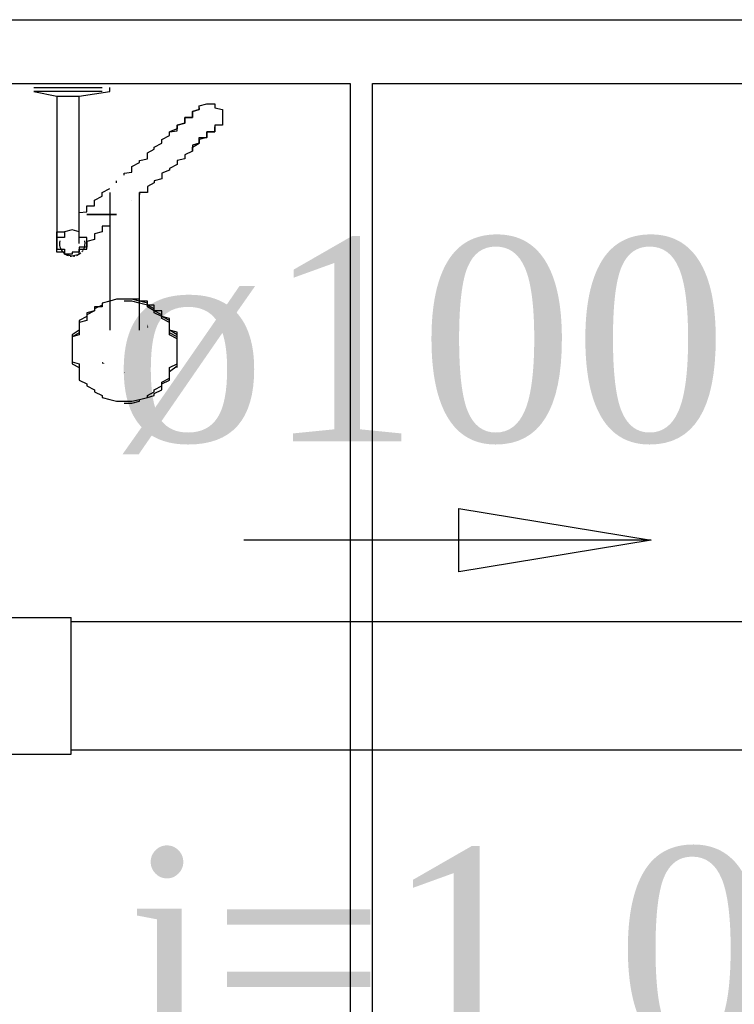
# Model space of a CAD drawing. Header units: millimetres. Extents: x 335 to 739279, y -1 to 84.
# Tile 61 of 244: x 383.486 to 384.229, y 14.657 to 15.68. Entities that reach past the tile are written whole.
import ezdxf

# ---------------------------------------------------------------- set-up
doc = ezdxf.new("R2010")
doc.units = ezdxf.units.MM
doc.header["$MEASUREMENT"] = 0
for name, color, linetype, lineweight in [('Simbolos', 1, 'Continuous', 30), ('Simbolos_int', 1, 'Continuous', 30), ('TQ-Sentido tubo', 7, 'Continuous', 20), ('TQ-Seção tubo', 1, 'Continuous', 30), ('TQ-Textos tubo', 7, 'Continuous', 20)]:
    doc.layers.add(name, color=color, linetype=linetype, lineweight=lineweight)
doc.styles.add('TimesNewRoman', font='times.ttf')
doc.dimstyles.get("Standard").update_dxf_attribs({"dimtxt": 0.18, "dimasz": 0.18, "dimexe": 0.18, "dimexo": 0.0625, "dimgap": 0.09, "dimtad": 0, "dimtih": 1, "dimtoh": 1, "dimdec": 4, "dimzin": 0, "dimdsep": 46, "dimtxsty": 'Standard', "dimcen": 0.09, "dimadec": 0, "dimazin": 0, "dimtfac": 1, "dimtdec": 4, "dimtofl": 0, "dimtmove": 0, "dimatfit": 3, "dimfxl": 0, "dimtolj": 1, "dimtzin": 0, "dimarcsym": 0})

msp = doc.modelspace()

# ---------------------------------------------------------------- hatches: boundary and pattern name
at = {"linetype": 'Continuous'}
for points in [[(383.6198, 15.3609), (383.6188, 15.3639), (383.6188, 15.3619), (383.6188, 15.3619), (383.6188, 15.3599), (383.6188, 15.3599)], [(383.5748, 15.3229), (383.5718, 15.3249), (383.5718, 15.3249), (383.5718, 15.3229), (383.5718, 15.3229)], [(383.5908, 15.3149), (383.5868, 15.3149), (383.5868, 15.3149), (383.5868, 15.3149), (383.5868, 15.3149)], [(383.5958, 15.3129), (383.5948, 15.3149), (383.5948, 15.3139), (383.5948, 15.3139), (383.5948, 15.3139)], [(383.5958, 15.2859), (383.5948, 15.2859), (383.5948, 15.2859), (383.5948, 15.2859), (383.5948, 15.2859)]]:
    msp.add_hatch(color=256, dxfattribs=at).paths.add_polyline_path(points)

# ---------------------------------------------------------------- linework, layer by layer
at = {"color": 7}
for p, q in [((382.5008, 15.6139), (383.8298, 15.6139)), ((383.5008, 15.6099), (383.5408, 15.6099)), ((383.5408, 15.6099), (383.5718, 15.6099)), ((383.5798, 15.6059), (383.5798, 15.6099)), ((383.8298, 15.6139), (383.8298, 13.8509)), ((383.8528, 15.6139), (385.1808, 15.6139)), ((383.8528, 13.8509), (383.8528, 15.6139)), ((383.5008, 15.6059), (383.5248, 15.6009)), ((383.5408, 15.6059), (383.5008, 15.6059)), ((383.5248, 15.6009), (383.5248, 15.5519)), ((383.5248, 15.6009), (383.5408, 15.6009)), ((383.5718, 15.6059), (383.5408, 15.6059)), ((383.5408, 15.6009), (383.5478, 15.6009)), ((383.5478, 15.6009), (383.5798, 15.6059)), ((383.5478, 15.5519), (383.5478, 15.6009)), ((383.5248, 15.5069), (383.5248, 15.4639)), ((383.5478, 15.4639), (383.5478, 15.5089)), ((383.5868, 15.5109), (383.5868, 15.5129)), ((383.5798, 15.4889), (383.5798, 15.3579)), ((383.6108, 15.3579), (383.6108, 15.4889)), ((383.5408, 15.3329), (383.5408, 15.3289)), ((383.6498, 15.3289), (383.6498, 15.3329))]:
    msp.add_line(p, q, dxfattribs=at)
at = {"color": 3}
msp.add_lwpolyline([(390.3058, 10.6257), (380.3432, 10.6257), (380.3432, 15.6803), (390.3058, 15.6803)], close=True, dxfattribs=at)
at = {"color": 7}
for points in [[(383.6418, 15.5639), (383.6498, 15.5649), (383.6498, 15.5689), (383.6498, 15.5709), (383.6578, 15.5729), (383.6578, 15.5749), (383.6578, 15.5769), (383.6578, 15.5789), (383.6658, 15.5789), (383.6658, 15.5809), (383.6658, 15.5829), (383.6658, 15.5829), (383.6658, 15.5849), (383.6728, 15.5869), (383.6728, 15.5869), (383.6728, 15.5869), (383.6728, 15.5889), (383.6728, 15.5889), (383.6728, 15.5889), (383.6728, 15.5889), (383.6728, 15.5889), (383.6728, 15.5889)], [(383.6728, 15.5889), (383.6728, 15.5889), (383.6728, 15.5889), (383.6728, 15.5889), (383.6728, 15.5889), (383.6728, 15.5869), (383.6728, 15.5869), (383.6728, 15.5869), (383.6658, 15.5849), (383.6658, 15.5849), (383.6658, 15.5829), (383.6658, 15.5809), (383.6658, 15.5789), (383.6578, 15.5789), (383.6578, 15.5769), (383.6578, 15.5749), (383.6578, 15.5729), (383.6498, 15.5709), (383.6498, 15.5689), (383.6498, 15.5669), (383.6418, 15.5639), (383.6418, 15.5639)], [(383.6728, 15.5889), (383.6728, 15.5889), (383.6728, 15.5909), (383.6728, 15.5909), (383.6728, 15.5909), (383.6728, 15.5909), (383.6728, 15.5909), (383.6728, 15.5909), (383.6728, 15.5909), (383.6808, 15.5929), (383.6808, 15.5929), (383.6808, 15.5929), (383.6808, 15.5929), (383.6808, 15.5929), (383.6808, 15.5929), (383.6808, 15.5929), (383.6808, 15.5929), (383.6808, 15.5929), (383.6808, 15.5929), (383.6808, 15.5929), (383.6808, 15.5929), (383.6808, 15.5929), (383.6808, 15.5929), (383.6808, 15.5929), (383.6888, 15.5929), (383.6888, 15.5929), (383.6888, 15.5929), (383.6888, 15.5929), (383.6888, 15.5929), (383.6888, 15.5909), (383.6888, 15.5909), (383.6888, 15.5909), (383.6888, 15.5909), (383.6888, 15.5909), (383.6888, 15.5909), (383.6888, 15.5909), (383.6888, 15.5889), (383.6888, 15.5889), (383.6888, 15.5889), (383.6888, 15.5889), (383.6888, 15.5889), (383.6968, 15.5869), (383.6968, 15.5869), (383.6968, 15.5869), (383.6968, 15.5869), (383.6968, 15.5869), (383.6968, 15.5849), (383.6968, 15.5849), (383.6968, 15.5849), (383.6968, 15.5849), (383.6968, 15.5829), (383.6968, 15.5829), (383.6968, 15.5829), (383.6968, 15.5809), (383.6968, 15.5809), (383.6968, 15.5809), (383.6968, 15.5809), (383.6968, 15.5789), (383.6968, 15.5789), (383.6968, 15.5789), (383.6968, 15.5789), (383.6968, 15.5769), (383.6968, 15.5769), (383.6968, 15.5769), (383.6968, 15.5769), (383.6968, 15.5749), (383.6968, 15.5749), (383.6968, 15.5749), (383.6968, 15.5729), (383.6968, 15.5729), (383.6968, 15.5729), (383.6968, 15.5729), (383.6968, 15.5729), (383.6968, 15.5709), (383.6968, 15.5709), (383.6888, 15.5709), (383.6888, 15.5709), (383.6888, 15.5689), (383.6888, 15.5689), (383.6888, 15.5689)], [(383.6658, 15.5439), (383.6658, 15.5459), (383.6658, 15.5479), (383.6728, 15.5519), (383.6728, 15.5539), (383.6728, 15.5559), (383.6728, 15.5579), (383.6808, 15.5579), (383.6808, 15.5599), (383.6808, 15.5619), (383.6808, 15.5639), (383.6888, 15.5639), (383.6888, 15.5649), (383.6888, 15.5649), (383.6888, 15.5669), (383.6888, 15.5669), (383.6888, 15.5689), (383.6888, 15.5689), (383.6888, 15.5689), (383.6888, 15.5689), (383.6888, 15.5689), (383.6888, 15.5689)], [(383.6888, 15.5689), (383.6888, 15.5689), (383.6888, 15.5689), (383.6888, 15.5689), (383.6888, 15.5689), (383.6888, 15.5669), (383.6888, 15.5669), (383.6888, 15.5669), (383.6888, 15.5649), (383.6888, 15.5639), (383.6808, 15.5639), (383.6808, 15.5619), (383.6808, 15.5599), (383.6808, 15.5599), (383.6808, 15.5579), (383.6728, 15.5559), (383.6728, 15.5539), (383.6728, 15.5519), (383.6658, 15.5499), (383.6658, 15.5459), (383.6658, 15.5439)], [(383.5948, 15.5189), (383.5948, 15.5189), (383.5948, 15.5209), (383.6028, 15.5219), (383.6028, 15.5239), (383.6028, 15.5259), (383.6028, 15.5279), (383.6108, 15.5319), (383.6108, 15.5339), (383.6188, 15.5359), (383.6188, 15.5399), (383.6188, 15.5419), (383.6258, 15.5459), (383.6258, 15.5479), (383.6338, 15.5519), (383.6338, 15.5559), (383.6418, 15.5599), (383.6418, 15.5639), (383.6418, 15.5639)], [(383.5248, 15.5519), (383.5248, 15.5499), (383.5248, 15.5459), (383.5248, 15.5439), (383.5248, 15.5419), (383.5248, 15.5399), (383.5248, 15.5379), (383.5248, 15.5339), (383.5248, 15.5319), (383.5248, 15.5299), (383.5248, 15.5279), (383.5248, 15.5259), (383.5248, 15.5239), (383.5248, 15.5219), (383.5248, 15.5209), (383.5248, 15.5189), (383.5248, 15.5169), (383.5248, 15.5149), (383.5248, 15.5129), (383.5248, 15.5109), (383.5248, 15.5089), (383.5248, 15.5089), (383.5248, 15.5069)], [(383.5478, 15.5069), (383.5478, 15.5089), (383.5478, 15.5109), (383.5478, 15.5129), (383.5478, 15.5129), (383.5478, 15.5149), (383.5478, 15.5169), (383.5478, 15.5189), (383.5478, 15.5209), (383.5478, 15.5219), (383.5478, 15.5239), (383.5478, 15.5259), (383.5478, 15.5279), (383.5478, 15.5319), (383.5478, 15.5339), (383.5478, 15.5359), (383.5478, 15.5379), (383.5478, 15.5399), (383.5478, 15.5419), (383.5478, 15.5459), (383.5478, 15.5479), (383.5478, 15.5499), (383.5478, 15.5519)], [(383.6658, 15.5439), (383.6578, 15.5399), (383.6578, 15.5359), (383.6498, 15.5339), (383.6498, 15.5299), (383.6418, 15.5259), (383.6418, 15.5239), (383.6338, 15.5209), (383.6338, 15.5189), (383.6338, 15.5149), (383.6258, 15.5129), (383.6258, 15.5109), (383.6188, 15.5069), (383.6188, 15.5049), (383.6188, 15.5029), (383.6188, 15.5009), (383.6108, 15.5009), (383.6108, 15.4989)], [(383.5638, 15.4889), (383.5638, 15.4929), (383.5718, 15.4969), (383.5718, 15.5009), (383.5798, 15.5049)], [(383.5798, 15.5009), (383.5798, 15.5009), (383.5798, 15.5009), (383.5798, 15.5009), (383.5798, 15.5009), (383.5798, 15.5009), (383.5798, 15.4989), (383.5798, 15.4989), (383.5798, 15.4989), (383.5798, 15.4969), (383.5798, 15.4969), (383.5798, 15.4949), (383.5798, 15.4949), (383.5798, 15.4929), (383.5798, 15.4929), (383.5798, 15.4909), (383.5798, 15.4889), (383.5798, 15.4889)], [(383.6108, 15.4889), (383.6108, 15.4909), (383.6108, 15.4909), (383.6108, 15.4929), (383.6108, 15.4929), (383.6108, 15.4949), (383.6108, 15.4969), (383.6108, 15.4969), (383.6108, 15.4969), (383.6108, 15.4989), (383.6108, 15.4989), (383.6108, 15.4989), (383.6108, 15.5009), (383.6108, 15.5009), (383.6108, 15.5009), (383.6108, 15.5009), (383.6108, 15.5009), (383.6108, 15.5009)], [(383.5478, 15.4799), (383.5558, 15.4809), (383.5558, 15.4809), (383.5558, 15.4829), (383.5558, 15.4849), (383.5558, 15.4849), (383.5558, 15.4869), (383.5638, 15.4869), (383.5638, 15.4889)], [(383.6028, 15.4929), (383.6028, 15.4929), (383.6028, 15.4929)], [(383.5868, 15.4779), (383.5798, 15.4779), (383.5718, 15.4779), (383.5718, 15.4779), (383.5718, 15.4779), (383.5718, 15.4779), (383.5718, 15.4779), (383.5718, 15.4779), (383.5718, 15.4779), (383.5718, 15.4779), (383.5718, 15.4779), (383.5718, 15.4779), (383.5718, 15.4779), (383.5718, 15.4779), (383.5718, 15.4779), (383.5718, 15.4779), (383.5718, 15.4779), (383.5718, 15.4779), (383.5718, 15.4779), (383.5718, 15.4779), (383.5718, 15.4779), (383.5718, 15.4779), (383.5718, 15.4779), (383.5718, 15.4779), (383.5718, 15.4779), (383.5718, 15.4779), (383.5718, 15.4779), (383.5718, 15.4779), (383.5718, 15.4779), (383.5718, 15.4779), (383.5718, 15.4779), (383.5718, 15.4779), (383.5718, 15.4779), (383.5718, 15.4779), (383.5718, 15.4779), (383.5638, 15.4779), (383.5558, 15.4779), (383.5638, 15.4779), (383.5718, 15.4779), (383.5718, 15.4779), (383.5718, 15.4779), (383.5718, 15.4779), (383.5718, 15.4779), (383.5718, 15.4779), (383.5718, 15.4779), (383.5718, 15.4779), (383.5718, 15.4779), (383.5718, 15.4779), (383.5718, 15.4779), (383.5718, 15.4779), (383.5718, 15.4779), (383.5718, 15.4779), (383.5718, 15.4779), (383.5718, 15.4779), (383.5718, 15.4779), (383.5718, 15.4779), (383.5718, 15.4779), (383.5718, 15.4779), (383.5718, 15.4779), (383.5718, 15.4779), (383.5718, 15.4779), (383.5718, 15.4779), (383.5718, 15.4779), (383.5718, 15.4779), (383.5718, 15.4779), (383.5718, 15.4779), (383.5718, 15.4779), (383.5718, 15.4779), (383.5718, 15.4779), (383.5718, 15.4779), (383.5718, 15.4779), (383.5798, 15.4779), (383.5868, 15.4779)], [(383.5868, 15.4779), (383.5798, 15.4779), (383.5718, 15.4779), (383.5718, 15.4779), (383.5718, 15.4779), (383.5718, 15.4779), (383.5718, 15.4779), (383.5718, 15.4779), (383.5718, 15.4779), (383.5718, 15.4779), (383.5718, 15.4779), (383.5718, 15.4779), (383.5718, 15.4779), (383.5718, 15.4779), (383.5718, 15.4779), (383.5718, 15.4779), (383.5718, 15.4779), (383.5718, 15.4779), (383.5718, 15.4779), (383.5718, 15.4779), (383.5718, 15.4779), (383.5718, 15.4779), (383.5718, 15.4779), (383.5718, 15.4779), (383.5718, 15.4779), (383.5718, 15.4779), (383.5718, 15.4779), (383.5718, 15.4779), (383.5718, 15.4779), (383.5718, 15.4779), (383.5718, 15.4779), (383.5718, 15.4779), (383.5718, 15.4779), (383.5718, 15.4779), (383.5718, 15.4779), (383.5638, 15.4779), (383.5558, 15.4779), (383.5638, 15.4779), (383.5718, 15.4779), (383.5718, 15.4779), (383.5718, 15.4779), (383.5718, 15.4779), (383.5718, 15.4779), (383.5718, 15.4779), (383.5718, 15.4779), (383.5718, 15.4779), (383.5718, 15.4779), (383.5718, 15.4779), (383.5718, 15.4779), (383.5718, 15.4779), (383.5718, 15.4779), (383.5718, 15.4779), (383.5718, 15.4779), (383.5718, 15.4779), (383.5718, 15.4779), (383.5718, 15.4779), (383.5718, 15.4779), (383.5718, 15.4779), (383.5718, 15.4779), (383.5718, 15.4779), (383.5718, 15.4779), (383.5718, 15.4779), (383.5718, 15.4779), (383.5718, 15.4779), (383.5718, 15.4779), (383.5718, 15.4779), (383.5718, 15.4779), (383.5718, 15.4779), (383.5718, 15.4779), (383.5718, 15.4779), (383.5718, 15.4779), (383.5798, 15.4779), (383.5868, 15.4779)], [(383.5868, 15.4779), (383.5798, 15.4779), (383.5718, 15.4779), (383.5718, 15.4779), (383.5718, 15.4779), (383.5718, 15.4779), (383.5718, 15.4779), (383.5718, 15.4779), (383.5718, 15.4779), (383.5718, 15.4779), (383.5718, 15.4779), (383.5718, 15.4779), (383.5718, 15.4779), (383.5718, 15.4779), (383.5718, 15.4779), (383.5718, 15.4779), (383.5718, 15.4779), (383.5718, 15.4779), (383.5718, 15.4779), (383.5718, 15.4779), (383.5718, 15.4779), (383.5718, 15.4779), (383.5718, 15.4779), (383.5718, 15.4779), (383.5718, 15.4779), (383.5718, 15.4779), (383.5718, 15.4779), (383.5718, 15.4779), (383.5718, 15.4779), (383.5718, 15.4779), (383.5718, 15.4779), (383.5718, 15.4779), (383.5718, 15.4779), (383.5718, 15.4779), (383.5718, 15.4779), (383.5638, 15.4779), (383.5558, 15.4779), (383.5638, 15.4779), (383.5718, 15.4779), (383.5718, 15.4779), (383.5718, 15.4779), (383.5718, 15.4779), (383.5718, 15.4779), (383.5718, 15.4779), (383.5718, 15.4779), (383.5718, 15.4779), (383.5718, 15.4779), (383.5718, 15.4779), (383.5718, 15.4779), (383.5718, 15.4779), (383.5718, 15.4779), (383.5718, 15.4779), (383.5718, 15.4779), (383.5718, 15.4779), (383.5718, 15.4779), (383.5718, 15.4779), (383.5718, 15.4779), (383.5718, 15.4779), (383.5718, 15.4779), (383.5718, 15.4779), (383.5718, 15.4779), (383.5718, 15.4779), (383.5718, 15.4779), (383.5718, 15.4779), (383.5718, 15.4779), (383.5718, 15.4779), (383.5718, 15.4779), (383.5718, 15.4779), (383.5718, 15.4779), (383.5718, 15.4779), (383.5718, 15.4779), (383.5798, 15.4779), (383.5868, 15.4779)], [(383.5868, 15.4779), (383.5798, 15.4779), (383.5718, 15.4779), (383.5718, 15.4779), (383.5718, 15.4779), (383.5718, 15.4779), (383.5718, 15.4779), (383.5718, 15.4779), (383.5718, 15.4779), (383.5718, 15.4779), (383.5718, 15.4779), (383.5718, 15.4779), (383.5718, 15.4779), (383.5718, 15.4779), (383.5718, 15.4779), (383.5718, 15.4779), (383.5718, 15.4779), (383.5718, 15.4779), (383.5718, 15.4779), (383.5718, 15.4779), (383.5718, 15.4779), (383.5718, 15.4779), (383.5718, 15.4779), (383.5718, 15.4779), (383.5718, 15.4779), (383.5718, 15.4779), (383.5718, 15.4779), (383.5718, 15.4779), (383.5718, 15.4779), (383.5718, 15.4779), (383.5718, 15.4779), (383.5718, 15.4779), (383.5718, 15.4779), (383.5718, 15.4779), (383.5718, 15.4779), (383.5638, 15.4779), (383.5558, 15.4779), (383.5638, 15.4779), (383.5718, 15.4779), (383.5718, 15.4779), (383.5718, 15.4779), (383.5718, 15.4779), (383.5718, 15.4779), (383.5718, 15.4779), (383.5718, 15.4779), (383.5718, 15.4779), (383.5718, 15.4779), (383.5718, 15.4779), (383.5718, 15.4779), (383.5718, 15.4779), (383.5718, 15.4779), (383.5718, 15.4779), (383.5718, 15.4779), (383.5718, 15.4779), (383.5718, 15.4779), (383.5718, 15.4779), (383.5718, 15.4779), (383.5718, 15.4779), (383.5718, 15.4779), (383.5718, 15.4779), (383.5718, 15.4779), (383.5718, 15.4779), (383.5718, 15.4779), (383.5718, 15.4779), (383.5718, 15.4779), (383.5718, 15.4779), (383.5718, 15.4779), (383.5718, 15.4779), (383.5718, 15.4779), (383.5718, 15.4779), (383.5718, 15.4779), (383.5798, 15.4779), (383.5868, 15.4779)], [(383.5868, 15.4779), (383.5798, 15.4779), (383.5718, 15.4779), (383.5718, 15.4779), (383.5718, 15.4779), (383.5718, 15.4779), (383.5718, 15.4779), (383.5718, 15.4779), (383.5718, 15.4779), (383.5718, 15.4779), (383.5718, 15.4779), (383.5718, 15.4779), (383.5718, 15.4779), (383.5718, 15.4779), (383.5718, 15.4779), (383.5718, 15.4779), (383.5718, 15.4779), (383.5718, 15.4779), (383.5718, 15.4779), (383.5718, 15.4779), (383.5718, 15.4779), (383.5718, 15.4779), (383.5718, 15.4779), (383.5718, 15.4779), (383.5718, 15.4779), (383.5718, 15.4779), (383.5718, 15.4779), (383.5718, 15.4779), (383.5718, 15.4779), (383.5718, 15.4779), (383.5718, 15.4779), (383.5718, 15.4779), (383.5718, 15.4779), (383.5718, 15.4779), (383.5718, 15.4779), (383.5638, 15.4779), (383.5558, 15.4779), (383.5638, 15.4779), (383.5718, 15.4779), (383.5718, 15.4779), (383.5718, 15.4779), (383.5718, 15.4779), (383.5718, 15.4779), (383.5718, 15.4779), (383.5718, 15.4779), (383.5718, 15.4779), (383.5718, 15.4779), (383.5718, 15.4779), (383.5718, 15.4779), (383.5718, 15.4779), (383.5718, 15.4779), (383.5718, 15.4779), (383.5718, 15.4779), (383.5718, 15.4779), (383.5718, 15.4779), (383.5718, 15.4779), (383.5718, 15.4779), (383.5718, 15.4779), (383.5718, 15.4779), (383.5718, 15.4779), (383.5718, 15.4779), (383.5718, 15.4779), (383.5718, 15.4779), (383.5718, 15.4779), (383.5718, 15.4779), (383.5718, 15.4779), (383.5718, 15.4779), (383.5718, 15.4779), (383.5718, 15.4779), (383.5718, 15.4779), (383.5718, 15.4779), (383.5798, 15.4779), (383.5868, 15.4779)], [(383.5868, 15.4779), (383.5798, 15.4779), (383.5718, 15.4779), (383.5718, 15.4779), (383.5718, 15.4779), (383.5718, 15.4779), (383.5718, 15.4779), (383.5718, 15.4779), (383.5718, 15.4779), (383.5718, 15.4779), (383.5718, 15.4779), (383.5718, 15.4779), (383.5718, 15.4779), (383.5718, 15.4779), (383.5718, 15.4779), (383.5718, 15.4779), (383.5718, 15.4779), (383.5718, 15.4779), (383.5718, 15.4779), (383.5718, 15.4779), (383.5718, 15.4779), (383.5718, 15.4779), (383.5718, 15.4779), (383.5718, 15.4779), (383.5718, 15.4779), (383.5718, 15.4779), (383.5718, 15.4779), (383.5718, 15.4779), (383.5718, 15.4779), (383.5718, 15.4779), (383.5718, 15.4779), (383.5718, 15.4779), (383.5718, 15.4779), (383.5718, 15.4779), (383.5718, 15.4779), (383.5638, 15.4779), (383.5558, 15.4779), (383.5638, 15.4779), (383.5718, 15.4779), (383.5718, 15.4779), (383.5718, 15.4779), (383.5718, 15.4779), (383.5718, 15.4779), (383.5718, 15.4779), (383.5718, 15.4779), (383.5718, 15.4779), (383.5718, 15.4779), (383.5718, 15.4779), (383.5718, 15.4779), (383.5718, 15.4779), (383.5718, 15.4779), (383.5718, 15.4779), (383.5718, 15.4779), (383.5718, 15.4779), (383.5718, 15.4779), (383.5718, 15.4779), (383.5718, 15.4779), (383.5718, 15.4779), (383.5718, 15.4779), (383.5718, 15.4779), (383.5718, 15.4779), (383.5718, 15.4779), (383.5718, 15.4779), (383.5718, 15.4779), (383.5718, 15.4779), (383.5718, 15.4779), (383.5718, 15.4779), (383.5718, 15.4779), (383.5718, 15.4779), (383.5718, 15.4779), (383.5718, 15.4779), (383.5798, 15.4779), (383.5868, 15.4779)], [(383.5868, 15.4779), (383.5798, 15.4779), (383.5718, 15.4779), (383.5718, 15.4779), (383.5718, 15.4779), (383.5718, 15.4779), (383.5718, 15.4779), (383.5718, 15.4779), (383.5718, 15.4779), (383.5718, 15.4779), (383.5718, 15.4779), (383.5718, 15.4779), (383.5718, 15.4779), (383.5718, 15.4779), (383.5718, 15.4779), (383.5718, 15.4779), (383.5718, 15.4779), (383.5718, 15.4779), (383.5718, 15.4779), (383.5718, 15.4779), (383.5718, 15.4779), (383.5718, 15.4779), (383.5718, 15.4779), (383.5718, 15.4779), (383.5718, 15.4779), (383.5718, 15.4779), (383.5718, 15.4779), (383.5718, 15.4779), (383.5718, 15.4779), (383.5718, 15.4779), (383.5718, 15.4779), (383.5718, 15.4779), (383.5718, 15.4779), (383.5718, 15.4779), (383.5718, 15.4779), (383.5638, 15.4779), (383.5558, 15.4779), (383.5638, 15.4779), (383.5718, 15.4779), (383.5718, 15.4779), (383.5718, 15.4779), (383.5718, 15.4779), (383.5718, 15.4779), (383.5718, 15.4779), (383.5718, 15.4779), (383.5718, 15.4779), (383.5718, 15.4779), (383.5718, 15.4779), (383.5718, 15.4779), (383.5718, 15.4779), (383.5718, 15.4779), (383.5718, 15.4779), (383.5718, 15.4779), (383.5718, 15.4779), (383.5718, 15.4779), (383.5718, 15.4779), (383.5718, 15.4779), (383.5718, 15.4779), (383.5718, 15.4779), (383.5718, 15.4779), (383.5718, 15.4779), (383.5718, 15.4779), (383.5718, 15.4779), (383.5718, 15.4779), (383.5718, 15.4779), (383.5718, 15.4779), (383.5718, 15.4779), (383.5718, 15.4779), (383.5718, 15.4779), (383.5718, 15.4779), (383.5718, 15.4779), (383.5798, 15.4779), (383.5868, 15.4779)], [(383.5798, 15.4679), (383.5798, 15.4679), (383.5798, 15.4659), (383.5718, 15.4659), (383.5718, 15.4639), (383.5718, 15.4619), (383.5718, 15.4619), (383.5718, 15.4599), (383.5718, 15.4599), (383.5638, 15.4579), (383.5638, 15.4559), (383.5638, 15.4559), (383.5638, 15.4539), (383.5638, 15.4539), (383.5638, 15.4519), (383.5638, 15.4519), (383.5558, 15.4499), (383.5558, 15.4499), (383.5558, 15.4479), (383.5558, 15.4479), (383.5558, 15.4459), (383.5558, 15.4459), (383.5558, 15.4459), (383.5558, 15.4439), (383.5478, 15.4439), (383.5478, 15.4439), (383.5478, 15.4419), (383.5478, 15.4419), (383.5478, 15.4419), (383.5478, 15.4399), (383.5478, 15.4399), (383.5478, 15.4399), (383.5478, 15.4399), (383.5478, 15.4399), (383.5478, 15.4399), (383.5478, 15.4399), (383.5478, 15.4389), (383.5478, 15.4389), (383.5478, 15.4389)], [(383.5248, 15.4639), (383.5248, 15.4639), (383.5248, 15.4619), (383.5248, 15.4599), (383.5248, 15.4579), (383.5248, 15.4579), (383.5248, 15.4559), (383.5248, 15.4559), (383.5248, 15.4539), (383.5248, 15.4539), (383.5248, 15.4519), (383.5248, 15.4519), (383.5248, 15.4499), (383.5248, 15.4499), (383.5248, 15.4499), (383.5248, 15.4499), (383.5248, 15.4499), (383.5248, 15.4479), (383.5248, 15.4479)], [(383.5558, 15.4479), (383.5558, 15.4499), (383.5558, 15.4499), (383.5558, 15.4519), (383.5558, 15.4519), (383.5558, 15.4539), (383.5478, 15.4539), (383.5478, 15.4559), (383.5478, 15.4559), (383.5478, 15.4579), (383.5478, 15.4579), (383.5478, 15.4599), (383.5478, 15.4599), (383.5478, 15.4599), (383.5478, 15.4599), (383.5408, 15.4619), (383.5408, 15.4619), (383.5408, 15.4619), (383.5408, 15.4619), (383.5408, 15.4619), (383.5408, 15.4619), (383.5408, 15.4619), (383.5328, 15.4599), (383.5328, 15.4599), (383.5328, 15.4599), (383.5328, 15.4599), (383.5328, 15.4579), (383.5328, 15.4579), (383.5328, 15.4559), (383.5328, 15.4559), (383.5328, 15.4539), (383.5248, 15.4539), (383.5248, 15.4519), (383.5248, 15.4519), (383.5248, 15.4499), (383.5248, 15.4499), (383.5248, 15.4479), (383.5248, 15.4459), (383.5248, 15.4459), (383.5248, 15.4439), (383.5248, 15.4439), (383.5248, 15.4419), (383.5328, 15.4419), (383.5328, 15.4399), (383.5328, 15.4399), (383.5328, 15.4389), (383.5328, 15.4389), (383.5328, 15.4369), (383.5328, 15.4369), (383.5328, 15.4369), (383.5328, 15.4369), (383.5408, 15.4349), (383.5408, 15.4349), (383.5408, 15.4349), (383.5408, 15.4349), (383.5408, 15.4349), (383.5408, 15.4349), (383.5408, 15.4349), (383.5478, 15.4369), (383.5478, 15.4369), (383.5478, 15.4369), (383.5478, 15.4369), (383.5478, 15.4389), (383.5478, 15.4389), (383.5478, 15.4399), (383.5478, 15.4399), (383.5478, 15.4419), (383.5558, 15.4419), (383.5558, 15.4439), (383.5558, 15.4439), (383.5558, 15.4459), (383.5558, 15.4459), (383.5558, 15.4479)], [(383.5558, 15.4479), (383.5558, 15.4499), (383.5558, 15.4499), (383.5558, 15.4519), (383.5558, 15.4519), (383.5558, 15.4539), (383.5478, 15.4539), (383.5478, 15.4559), (383.5478, 15.4559), (383.5478, 15.4579), (383.5478, 15.4579), (383.5478, 15.4599), (383.5478, 15.4599), (383.5478, 15.4599), (383.5478, 15.4599), (383.5408, 15.4619), (383.5408, 15.4619), (383.5408, 15.4619), (383.5408, 15.4619), (383.5408, 15.4619), (383.5408, 15.4619), (383.5408, 15.4619), (383.5328, 15.4599), (383.5328, 15.4599), (383.5328, 15.4599), (383.5328, 15.4599), (383.5328, 15.4579), (383.5328, 15.4579), (383.5328, 15.4559), (383.5328, 15.4559), (383.5328, 15.4539), (383.5248, 15.4539), (383.5248, 15.4519), (383.5248, 15.4519), (383.5248, 15.4499), (383.5248, 15.4499), (383.5248, 15.4479), (383.5248, 15.4459), (383.5248, 15.4459), (383.5248, 15.4439), (383.5248, 15.4439), (383.5248, 15.4419), (383.5328, 15.4419), (383.5328, 15.4399), (383.5328, 15.4399), (383.5328, 15.4389), (383.5328, 15.4389), (383.5328, 15.4369), (383.5328, 15.4369), (383.5328, 15.4369), (383.5328, 15.4369), (383.5408, 15.4349), (383.5408, 15.4349), (383.5408, 15.4349), (383.5408, 15.4349), (383.5408, 15.4349), (383.5408, 15.4349), (383.5408, 15.4349), (383.5478, 15.4369), (383.5478, 15.4369), (383.5478, 15.4369), (383.5478, 15.4369), (383.5478, 15.4389), (383.5478, 15.4389), (383.5478, 15.4399), (383.5478, 15.4399), (383.5478, 15.4419), (383.5558, 15.4419), (383.5558, 15.4439), (383.5558, 15.4439), (383.5558, 15.4459), (383.5558, 15.4459), (383.5558, 15.4479)], [(383.5558, 15.4479), (383.5558, 15.4499), (383.5558, 15.4499), (383.5558, 15.4519), (383.5558, 15.4519), (383.5558, 15.4539), (383.5478, 15.4539), (383.5478, 15.4559), (383.5478, 15.4559), (383.5478, 15.4579), (383.5478, 15.4579), (383.5478, 15.4599), (383.5478, 15.4599), (383.5478, 15.4599), (383.5478, 15.4599), (383.5408, 15.4619), (383.5408, 15.4619), (383.5408, 15.4619), (383.5408, 15.4619), (383.5408, 15.4619), (383.5408, 15.4619), (383.5408, 15.4619), (383.5328, 15.4599), (383.5328, 15.4599), (383.5328, 15.4599), (383.5328, 15.4599), (383.5328, 15.4579), (383.5328, 15.4579), (383.5328, 15.4559), (383.5328, 15.4559), (383.5328, 15.4539), (383.5248, 15.4539), (383.5248, 15.4519), (383.5248, 15.4519), (383.5248, 15.4499), (383.5248, 15.4499), (383.5248, 15.4479), (383.5248, 15.4459), (383.5248, 15.4459), (383.5248, 15.4439), (383.5248, 15.4439), (383.5248, 15.4419), (383.5328, 15.4419), (383.5328, 15.4399), (383.5328, 15.4399), (383.5328, 15.4389), (383.5328, 15.4389), (383.5328, 15.4369), (383.5328, 15.4369), (383.5328, 15.4369), (383.5328, 15.4369), (383.5408, 15.4349), (383.5408, 15.4349), (383.5408, 15.4349), (383.5408, 15.4349), (383.5408, 15.4349), (383.5408, 15.4349), (383.5408, 15.4349), (383.5478, 15.4369), (383.5478, 15.4369), (383.5478, 15.4369), (383.5478, 15.4369), (383.5478, 15.4389), (383.5478, 15.4389), (383.5478, 15.4399), (383.5478, 15.4399), (383.5478, 15.4419), (383.5558, 15.4419), (383.5558, 15.4439), (383.5558, 15.4439), (383.5558, 15.4459), (383.5558, 15.4459), (383.5558, 15.4479)], [(383.5558, 15.4479), (383.5558, 15.4499), (383.5558, 15.4499), (383.5558, 15.4519), (383.5558, 15.4519), (383.5558, 15.4539), (383.5478, 15.4539), (383.5478, 15.4559), (383.5478, 15.4559), (383.5478, 15.4579), (383.5478, 15.4579), (383.5478, 15.4599), (383.5478, 15.4599), (383.5478, 15.4599), (383.5478, 15.4599), (383.5408, 15.4619), (383.5408, 15.4619), (383.5408, 15.4619), (383.5408, 15.4619), (383.5408, 15.4619), (383.5408, 15.4619), (383.5408, 15.4619), (383.5328, 15.4599), (383.5328, 15.4599), (383.5328, 15.4599), (383.5328, 15.4599), (383.5328, 15.4579), (383.5328, 15.4579), (383.5328, 15.4559), (383.5328, 15.4559), (383.5328, 15.4539), (383.5248, 15.4539), (383.5248, 15.4519), (383.5248, 15.4519), (383.5248, 15.4499), (383.5248, 15.4499), (383.5248, 15.4479), (383.5248, 15.4459), (383.5248, 15.4459), (383.5248, 15.4439), (383.5248, 15.4439), (383.5248, 15.4419), (383.5328, 15.4419), (383.5328, 15.4399), (383.5328, 15.4399), (383.5328, 15.4389), (383.5328, 15.4389), (383.5328, 15.4369), (383.5328, 15.4369), (383.5328, 15.4369), (383.5328, 15.4369), (383.5408, 15.4349), (383.5408, 15.4349), (383.5408, 15.4349), (383.5408, 15.4349), (383.5408, 15.4349), (383.5408, 15.4349), (383.5408, 15.4349), (383.5478, 15.4369), (383.5478, 15.4369), (383.5478, 15.4369), (383.5478, 15.4369), (383.5478, 15.4389), (383.5478, 15.4389), (383.5478, 15.4399), (383.5478, 15.4399), (383.5478, 15.4419), (383.5558, 15.4419), (383.5558, 15.4439), (383.5558, 15.4439), (383.5558, 15.4459), (383.5558, 15.4459), (383.5558, 15.4479)], [(383.5558, 15.4479), (383.5558, 15.4499), (383.5558, 15.4499), (383.5558, 15.4519), (383.5558, 15.4519), (383.5558, 15.4539), (383.5478, 15.4539), (383.5478, 15.4559), (383.5478, 15.4559), (383.5478, 15.4579), (383.5478, 15.4579), (383.5478, 15.4599), (383.5478, 15.4599), (383.5478, 15.4599), (383.5478, 15.4599), (383.5408, 15.4619), (383.5408, 15.4619), (383.5408, 15.4619), (383.5408, 15.4619), (383.5408, 15.4619), (383.5408, 15.4619), (383.5408, 15.4619), (383.5328, 15.4599), (383.5328, 15.4599), (383.5328, 15.4599), (383.5328, 15.4599), (383.5328, 15.4579), (383.5328, 15.4579), (383.5328, 15.4559), (383.5328, 15.4559), (383.5328, 15.4539), (383.5248, 15.4539), (383.5248, 15.4519), (383.5248, 15.4519), (383.5248, 15.4499), (383.5248, 15.4499), (383.5248, 15.4479), (383.5248, 15.4459), (383.5248, 15.4459), (383.5248, 15.4439), (383.5248, 15.4439), (383.5248, 15.4419), (383.5328, 15.4419), (383.5328, 15.4399), (383.5328, 15.4399), (383.5328, 15.4389), (383.5328, 15.4389), (383.5328, 15.4369), (383.5328, 15.4369), (383.5328, 15.4369), (383.5328, 15.4369), (383.5408, 15.4349), (383.5408, 15.4349), (383.5408, 15.4349), (383.5408, 15.4349), (383.5408, 15.4349), (383.5408, 15.4349), (383.5408, 15.4349), (383.5478, 15.4369), (383.5478, 15.4369), (383.5478, 15.4369), (383.5478, 15.4369), (383.5478, 15.4389), (383.5478, 15.4389), (383.5478, 15.4399), (383.5478, 15.4399), (383.5478, 15.4419), (383.5558, 15.4419), (383.5558, 15.4439), (383.5558, 15.4439), (383.5558, 15.4459), (383.5558, 15.4459), (383.5558, 15.4479)], [(383.5558, 15.4479), (383.5558, 15.4499), (383.5558, 15.4499), (383.5558, 15.4519), (383.5558, 15.4519), (383.5558, 15.4539), (383.5478, 15.4539), (383.5478, 15.4559), (383.5478, 15.4559), (383.5478, 15.4579), (383.5478, 15.4579), (383.5478, 15.4599), (383.5478, 15.4599), (383.5478, 15.4599), (383.5478, 15.4599), (383.5408, 15.4619), (383.5408, 15.4619), (383.5408, 15.4619), (383.5408, 15.4619), (383.5408, 15.4619), (383.5408, 15.4619), (383.5408, 15.4619), (383.5328, 15.4599), (383.5328, 15.4599), (383.5328, 15.4599), (383.5328, 15.4599), (383.5328, 15.4579), (383.5328, 15.4579), (383.5328, 15.4559), (383.5328, 15.4559), (383.5328, 15.4539), (383.5248, 15.4539), (383.5248, 15.4519), (383.5248, 15.4519), (383.5248, 15.4499), (383.5248, 15.4499), (383.5248, 15.4479), (383.5248, 15.4459), (383.5248, 15.4459), (383.5248, 15.4439), (383.5248, 15.4439), (383.5248, 15.4419), (383.5328, 15.4419), (383.5328, 15.4399), (383.5328, 15.4399), (383.5328, 15.4389), (383.5328, 15.4389), (383.5328, 15.4369), (383.5328, 15.4369), (383.5328, 15.4369), (383.5328, 15.4369), (383.5408, 15.4349), (383.5408, 15.4349), (383.5408, 15.4349), (383.5408, 15.4349), (383.5408, 15.4349), (383.5408, 15.4349), (383.5408, 15.4349), (383.5478, 15.4369), (383.5478, 15.4369), (383.5478, 15.4369), (383.5478, 15.4369), (383.5478, 15.4389), (383.5478, 15.4389), (383.5478, 15.4399), (383.5478, 15.4399), (383.5478, 15.4419), (383.5558, 15.4419), (383.5558, 15.4439), (383.5558, 15.4439), (383.5558, 15.4459), (383.5558, 15.4459), (383.5558, 15.4479)], [(383.5558, 15.4479), (383.5558, 15.4499), (383.5558, 15.4499), (383.5558, 15.4519), (383.5558, 15.4519), (383.5558, 15.4539), (383.5478, 15.4539), (383.5478, 15.4559), (383.5478, 15.4559), (383.5478, 15.4579), (383.5478, 15.4579), (383.5478, 15.4599), (383.5478, 15.4599), (383.5478, 15.4599), (383.5478, 15.4599), (383.5408, 15.4619), (383.5408, 15.4619), (383.5408, 15.4619), (383.5408, 15.4619), (383.5408, 15.4619), (383.5408, 15.4619), (383.5408, 15.4619), (383.5328, 15.4599), (383.5328, 15.4599), (383.5328, 15.4599), (383.5328, 15.4599), (383.5328, 15.4579), (383.5328, 15.4579), (383.5328, 15.4559), (383.5328, 15.4559), (383.5328, 15.4539), (383.5248, 15.4539), (383.5248, 15.4519), (383.5248, 15.4519), (383.5248, 15.4499), (383.5248, 15.4499), (383.5248, 15.4479), (383.5248, 15.4459), (383.5248, 15.4459), (383.5248, 15.4439), (383.5248, 15.4439), (383.5248, 15.4419), (383.5328, 15.4419), (383.5328, 15.4399), (383.5328, 15.4399), (383.5328, 15.4389), (383.5328, 15.4389), (383.5328, 15.4369), (383.5328, 15.4369), (383.5328, 15.4369), (383.5328, 15.4369), (383.5408, 15.4349), (383.5408, 15.4349), (383.5408, 15.4349), (383.5408, 15.4349), (383.5408, 15.4349), (383.5408, 15.4349), (383.5408, 15.4349), (383.5478, 15.4369), (383.5478, 15.4369), (383.5478, 15.4369), (383.5478, 15.4369), (383.5478, 15.4389), (383.5478, 15.4389), (383.5478, 15.4399), (383.5478, 15.4399), (383.5478, 15.4419), (383.5558, 15.4419), (383.5558, 15.4439), (383.5558, 15.4439), (383.5558, 15.4459), (383.5558, 15.4459), (383.5558, 15.4479)], [(383.5248, 15.4579), (383.5248, 15.4599), (383.5328, 15.4599), (383.5328, 15.4599), (383.5328, 15.4599), (383.5328, 15.4599), (383.5328, 15.4599), (383.5328, 15.4599), (383.5328, 15.4599)], [(383.5478, 15.4389), (383.5478, 15.4389), (383.5478, 15.4389), (383.5478, 15.4389), (383.5478, 15.4389), (383.5408, 15.4389), (383.5408, 15.4369), (383.5408, 15.4369), (383.5408, 15.4369), (383.5408, 15.4369), (383.5408, 15.4369), (383.5408, 15.4369), (383.5408, 15.4369), (383.5408, 15.4369), (383.5408, 15.4369), (383.5408, 15.4369), (383.5408, 15.4369), (383.5408, 15.4369), (383.5408, 15.4369), (383.5408, 15.4369), (383.5408, 15.4369), (383.5328, 15.4369), (383.5328, 15.4369), (383.5328, 15.4369), (383.5328, 15.4369), (383.5328, 15.4369), (383.5328, 15.4369), (383.5328, 15.4369), (383.5328, 15.4369), (383.5328, 15.4369), (383.5328, 15.4369), (383.5328, 15.4389), (383.5328, 15.4389), (383.5328, 15.4389), (383.5328, 15.4389), (383.5328, 15.4389), (383.5328, 15.4389), (383.5248, 15.4389), (383.5248, 15.4399), (383.5248, 15.4399), (383.5248, 15.4399), (383.5248, 15.4399), (383.5248, 15.4399), (383.5248, 15.4419), (383.5248, 15.4419), (383.5248, 15.4419), (383.5248, 15.4419), (383.5248, 15.4439), (383.5248, 15.4439), (383.5248, 15.4439), (383.5248, 15.4439), (383.5248, 15.4459), (383.5248, 15.4459), (383.5248, 15.4459), (383.5248, 15.4459), (383.5248, 15.4479), (383.5248, 15.4479), (383.5248, 15.4479), (383.5248, 15.4499), (383.5248, 15.4499), (383.5248, 15.4499), (383.5248, 15.4499), (383.5248, 15.4519), (383.5248, 15.4519), (383.5248, 15.4519), (383.5248, 15.4519), (383.5248, 15.4539), (383.5248, 15.4539), (383.5248, 15.4539), (383.5248, 15.4539), (383.5248, 15.4559), (383.5248, 15.4559), (383.5248, 15.4559), (383.5248, 15.4559), (383.5248, 15.4579), (383.5248, 15.4579), (383.5248, 15.4579), (383.5248, 15.4579), (383.5248, 15.4579), (383.5248, 15.4579)], [(383.5408, 15.4619), (383.5408, 15.4619), (383.5408, 15.4619), (383.5408, 15.4619), (383.5328, 15.4599), (383.5328, 15.4599), (383.5328, 15.4599), (383.5328, 15.4599), (383.5328, 15.4579), (383.5328, 15.4579), (383.5328, 15.4559), (383.5328, 15.4559)], [(383.5478, 15.4479), (383.5478, 15.4479), (383.5478, 15.4499), (383.5478, 15.4499), (383.5478, 15.4499), (383.5478, 15.4499), (383.5478, 15.4499), (383.5478, 15.4519), (383.5478, 15.4519), (383.5478, 15.4539), (383.5478, 15.4539), (383.5478, 15.4559), (383.5478, 15.4559), (383.5478, 15.4579), (383.5478, 15.4579), (383.5478, 15.4599), (383.5478, 15.4619), (383.5478, 15.4639), (383.5478, 15.4639), (383.5478, 15.4639)], [(383.5948, 15.3899), (383.5948, 15.3899), (383.5948, 15.3899), (383.5868, 15.3899), (383.5868, 15.3899), (383.5868, 15.3899), (383.5868, 15.3899), (383.5798, 15.3879), (383.5798, 15.3879), (383.5798, 15.3879), (383.5718, 15.3859), (383.5718, 15.3859), (383.5718, 15.3839), (383.5718, 15.3839), (383.5718, 15.3819), (383.5638, 15.3819), (383.5638, 15.3799), (383.5638, 15.3779), (383.5638, 15.3779), (383.5558, 15.3759), (383.5558, 15.3739), (383.5558, 15.3719), (383.5558, 15.3719), (383.5558, 15.3699), (383.5558, 15.3679), (383.5478, 15.3659), (383.5478, 15.3639), (383.5478, 15.3619), (383.5478, 15.3599), (383.5478, 15.3579), (383.5478, 15.3559), (383.5478, 15.3549), (383.5478, 15.3529), (383.5408, 15.3509), (383.5408, 15.3489), (383.5408, 15.3469), (383.5408, 15.3449), (383.5408, 15.3429), (383.5408, 15.3409), (383.5408, 15.3389), (383.5408, 15.3349), (383.5408, 15.3329), (383.5408, 15.3309), (383.5408, 15.3289), (383.5408, 15.3269), (383.5408, 15.3249), (383.5478, 15.3229), (383.5478, 15.3209), (383.5478, 15.3189)], [(383.6498, 15.3369), (383.6498, 15.3409), (383.6498, 15.3469), (383.6498, 15.3509), (383.6418, 15.3549), (383.6418, 15.3599), (383.6418, 15.3639), (383.6418, 15.3679), (383.6338, 15.3719), (383.6338, 15.3739), (383.6258, 15.3779), (383.6258, 15.3799), (383.6188, 15.3839), (383.6188, 15.3859), (383.6108, 15.3879), (383.6108, 15.3879), (383.6028, 15.3899), (383.6028, 15.3899), (383.5948, 15.3899), (383.5868, 15.3899), (383.5868, 15.3899), (383.5798, 15.3879), (383.5798, 15.3879), (383.5718, 15.3859), (383.5718, 15.3839), (383.5638, 15.3799), (383.5638, 15.3779), (383.5558, 15.3739), (383.5558, 15.3719), (383.5478, 15.3679), (383.5478, 15.3639), (383.5478, 15.3599), (383.5478, 15.3549), (383.5408, 15.3509), (383.5408, 15.3469), (383.5408, 15.3409), (383.5408, 15.3369), (383.5408, 15.3329), (383.5408, 15.3269), (383.5408, 15.3229), (383.5478, 15.3189), (383.5478, 15.3139), (383.5478, 15.3099), (383.5478, 15.3059), (383.5558, 15.3019), (383.5558, 15.2999), (383.5638, 15.2959), (383.5638, 15.2939), (383.5718, 15.2899), (383.5718, 15.2879), (383.5798, 15.2859), (383.5798, 15.2859), (383.5868, 15.2839), (383.5868, 15.2839), (383.5948, 15.2839), (383.6028, 15.2839), (383.6028, 15.2839), (383.6108, 15.2859), (383.6108, 15.2859), (383.6188, 15.2879), (383.6188, 15.2899), (383.6258, 15.2939), (383.6258, 15.2959), (383.6338, 15.2999), (383.6338, 15.3019), (383.6418, 15.3059), (383.6418, 15.3099), (383.6418, 15.3139), (383.6418, 15.3189), (383.6498, 15.3229), (383.6498, 15.3269), (383.6498, 15.3329), (383.6498, 15.3369)], [(383.6498, 15.3369), (383.6498, 15.3409), (383.6498, 15.3469), (383.6498, 15.3509), (383.6418, 15.3549), (383.6418, 15.3599), (383.6418, 15.3639), (383.6418, 15.3679), (383.6338, 15.3719), (383.6338, 15.3739), (383.6258, 15.3779), (383.6258, 15.3799), (383.6188, 15.3839), (383.6188, 15.3859), (383.6108, 15.3879), (383.6108, 15.3879), (383.6028, 15.3899), (383.6028, 15.3899), (383.5948, 15.3899), (383.5868, 15.3899), (383.5868, 15.3899), (383.5798, 15.3879), (383.5798, 15.3879), (383.5718, 15.3859), (383.5718, 15.3839), (383.5638, 15.3799), (383.5638, 15.3779), (383.5558, 15.3739), (383.5558, 15.3719), (383.5478, 15.3679), (383.5478, 15.3639), (383.5478, 15.3599), (383.5478, 15.3549), (383.5408, 15.3509), (383.5408, 15.3469), (383.5408, 15.3409), (383.5408, 15.3369), (383.5408, 15.3329), (383.5408, 15.3269), (383.5408, 15.3229), (383.5478, 15.3189), (383.5478, 15.3139), (383.5478, 15.3099), (383.5478, 15.3059), (383.5558, 15.3019), (383.5558, 15.2999), (383.5638, 15.2959), (383.5638, 15.2939), (383.5718, 15.2899), (383.5718, 15.2879), (383.5798, 15.2859), (383.5798, 15.2859), (383.5868, 15.2839), (383.5868, 15.2839), (383.5948, 15.2839), (383.6028, 15.2839), (383.6028, 15.2839), (383.6108, 15.2859), (383.6108, 15.2859), (383.6188, 15.2879), (383.6188, 15.2899), (383.6258, 15.2939), (383.6258, 15.2959), (383.6338, 15.2999), (383.6338, 15.3019), (383.6418, 15.3059), (383.6418, 15.3099), (383.6418, 15.3139), (383.6418, 15.3189), (383.6498, 15.3229), (383.6498, 15.3269), (383.6498, 15.3329), (383.6498, 15.3369)], [(383.6498, 15.3369), (383.6498, 15.3409), (383.6498, 15.3469), (383.6498, 15.3509), (383.6418, 15.3549), (383.6418, 15.3599), (383.6418, 15.3639), (383.6418, 15.3679), (383.6338, 15.3719), (383.6338, 15.3739), (383.6258, 15.3779), (383.6258, 15.3799), (383.6188, 15.3839), (383.6188, 15.3859), (383.6108, 15.3879), (383.6108, 15.3879), (383.6028, 15.3899), (383.6028, 15.3899), (383.5948, 15.3899), (383.5868, 15.3899), (383.5868, 15.3899), (383.5798, 15.3879), (383.5798, 15.3879), (383.5718, 15.3859), (383.5718, 15.3839), (383.5638, 15.3799), (383.5638, 15.3779), (383.5558, 15.3739), (383.5558, 15.3719), (383.5478, 15.3679), (383.5478, 15.3639), (383.5478, 15.3599), (383.5478, 15.3549), (383.5408, 15.3509), (383.5408, 15.3469), (383.5408, 15.3409), (383.5408, 15.3369), (383.5408, 15.3329), (383.5408, 15.3269), (383.5408, 15.3229), (383.5478, 15.3189), (383.5478, 15.3139), (383.5478, 15.3099), (383.5478, 15.3059), (383.5558, 15.3019), (383.5558, 15.2999), (383.5638, 15.2959), (383.5638, 15.2939), (383.5718, 15.2899), (383.5718, 15.2879), (383.5798, 15.2859), (383.5798, 15.2859), (383.5868, 15.2839), (383.5868, 15.2839), (383.5948, 15.2839), (383.6028, 15.2839), (383.6028, 15.2839), (383.6108, 15.2859), (383.6108, 15.2859), (383.6188, 15.2879), (383.6188, 15.2899), (383.6258, 15.2939), (383.6258, 15.2959), (383.6338, 15.2999), (383.6338, 15.3019), (383.6418, 15.3059), (383.6418, 15.3099), (383.6418, 15.3139), (383.6418, 15.3189), (383.6498, 15.3229), (383.6498, 15.3269), (383.6498, 15.3329), (383.6498, 15.3369)], [(383.6498, 15.3369), (383.6498, 15.3409), (383.6498, 15.3469), (383.6498, 15.3509), (383.6418, 15.3549), (383.6418, 15.3599), (383.6418, 15.3639), (383.6418, 15.3679), (383.6338, 15.3719), (383.6338, 15.3739), (383.6258, 15.3779), (383.6258, 15.3799), (383.6188, 15.3839), (383.6188, 15.3859), (383.6108, 15.3879), (383.6108, 15.3879), (383.6028, 15.3899), (383.6028, 15.3899), (383.5948, 15.3899), (383.5868, 15.3899), (383.5868, 15.3899), (383.5798, 15.3879), (383.5798, 15.3879), (383.5718, 15.3859), (383.5718, 15.3839), (383.5638, 15.3799), (383.5638, 15.3779), (383.5558, 15.3739), (383.5558, 15.3719), (383.5478, 15.3679), (383.5478, 15.3639), (383.5478, 15.3599), (383.5478, 15.3549), (383.5408, 15.3509), (383.5408, 15.3469), (383.5408, 15.3409), (383.5408, 15.3369), (383.5408, 15.3329), (383.5408, 15.3269), (383.5408, 15.3229), (383.5478, 15.3189), (383.5478, 15.3139), (383.5478, 15.3099), (383.5478, 15.3059), (383.5558, 15.3019), (383.5558, 15.2999), (383.5638, 15.2959), (383.5638, 15.2939), (383.5718, 15.2899), (383.5718, 15.2879), (383.5798, 15.2859), (383.5798, 15.2859), (383.5868, 15.2839), (383.5868, 15.2839), (383.5948, 15.2839), (383.6028, 15.2839), (383.6028, 15.2839), (383.6108, 15.2859), (383.6108, 15.2859), (383.6188, 15.2879), (383.6188, 15.2899), (383.6258, 15.2939), (383.6258, 15.2959), (383.6338, 15.2999), (383.6338, 15.3019), (383.6418, 15.3059), (383.6418, 15.3099), (383.6418, 15.3139), (383.6418, 15.3189), (383.6498, 15.3229), (383.6498, 15.3269), (383.6498, 15.3329), (383.6498, 15.3369)], [(383.6498, 15.3189), (383.6498, 15.3209), (383.6498, 15.3229), (383.6498, 15.3249), (383.6498, 15.3269), (383.6498, 15.3289), (383.6498, 15.3309), (383.6498, 15.3329), (383.6498, 15.3369), (383.6498, 15.3389), (383.6498, 15.3409), (383.6498, 15.3429), (383.6498, 15.3449), (383.6498, 15.3469), (383.6498, 15.3489), (383.6498, 15.3509), (383.6498, 15.3529), (383.6498, 15.3549), (383.6498, 15.3559), (383.6418, 15.3579), (383.6418, 15.3599), (383.6418, 15.3619), (383.6418, 15.3639), (383.6418, 15.3659), (383.6418, 15.3679), (383.6418, 15.3699), (383.6338, 15.3719), (383.6338, 15.3719), (383.6338, 15.3739), (383.6338, 15.3759), (383.6338, 15.3779), (383.6258, 15.3779), (383.6258, 15.3799), (383.6258, 15.3819), (383.6258, 15.3819), (383.6258, 15.3839), (383.6188, 15.3839), (383.6188, 15.3859), (383.6188, 15.3859), (383.6188, 15.3879), (383.6108, 15.3879), (383.6108, 15.3879), (383.6108, 15.3899), (383.6028, 15.3899), (383.6028, 15.3899), (383.6028, 15.3899), (383.6028, 15.3899), (383.5948, 15.3899), (383.5948, 15.3899)], [(383.6498, 15.3349), (383.6498, 15.3389), (383.6498, 15.3449), (383.6498, 15.3489), (383.6418, 15.3529), (383.6418, 15.3579), (383.6418, 15.3619), (383.6418, 15.3659), (383.6338, 15.3699), (383.6338, 15.3719), (383.6258, 15.3759), (383.6258, 15.3779), (383.6188, 15.3819), (383.6188, 15.3839), (383.6108, 15.3859), (383.6108, 15.3859), (383.6028, 15.3879), (383.6028, 15.3879), (383.5948, 15.3879)], [(383.5478, 15.3639), (383.5478, 15.3579), (383.5408, 15.3529), (383.5408, 15.3489), (383.5408, 15.3429), (383.5408, 15.3369)], [(383.6498, 15.3369), (383.6498, 15.3429), (383.6498, 15.3489), (383.6498, 15.3529), (383.6418, 15.3579), (383.6418, 15.3639)], [(383.5948, 15.2819), (383.6028, 15.2819), (383.6028, 15.2819), (383.6108, 15.2839), (383.6108, 15.2859), (383.6188, 15.2879), (383.6258, 15.2899), (383.6258, 15.2919), (383.6338, 15.2959), (383.6338, 15.2999), (383.6338, 15.3039), (383.6418, 15.3079), (383.6418, 15.3119), (383.6418, 15.3149), (383.6498, 15.3209), (383.6498, 15.3249), (383.6498, 15.3289), (383.6498, 15.3349)]]:
    msp.add_lwpolyline(points, dxfattribs=at)
for start, end in [(168.307, 222), (331.086, 12), (225.457, 237), (240.452, 252), (290.669, 297), (303.386, 312), (320.011, 327), (260.92, 267), (275.954, 282)]:
    msp.add_arc((383.5408, 15.4479), 0.0133, start, end, dxfattribs=at)
at = {"layer": 'Simbolos'}
for p, q in [((383.4705, 15.0594), (383.5395, 15.0594)), ((383.4705, 14.9174), (383.5395, 14.9174))]:
    msp.add_line(p, q, dxfattribs=at)
at = {"layer": 'Simbolos_int'}
msp.add_line((383.5395, 14.9174), (383.5395, 15.0594), dxfattribs=at)
at = {"layer": 'TQ-Seção tubo'}
for p, q in [((383.5395, 15.0551), (384.5046, 15.0551)), ((383.5395, 14.9218), (384.5046, 14.9218))]:
    msp.add_line(p, q, dxfattribs=at)

# ---------------------------------------------------------------- texts
at = {"layer": 'TQ-Textos tubo', "char_height": 0.2118, "attachment_point": 8, "line_spacing_factor": 0.798, "style": 'TimesNewRoman'}
for s, insert, width in [('ø100', (383.902, 15.2289), 1.195068), ('i=1.0%', (384.0648, 14.6038), 1.74329)]:
    msp.add_mtext(s, dxfattribs=dict(at, insert=insert, width=width))

# ---------------------------------------------------------------- leaders
at = {"layer": 'TQ-Sentido tubo'}
msp.add_leader([(384.1426, 15.1395), (383.719, 15.1395)], dimstyle='Standard', override={"dimasz": 0.2, "dimldrblk": 'CLOSED'}, dxfattribs=at)

doc.saveas('drawing.dxf')
